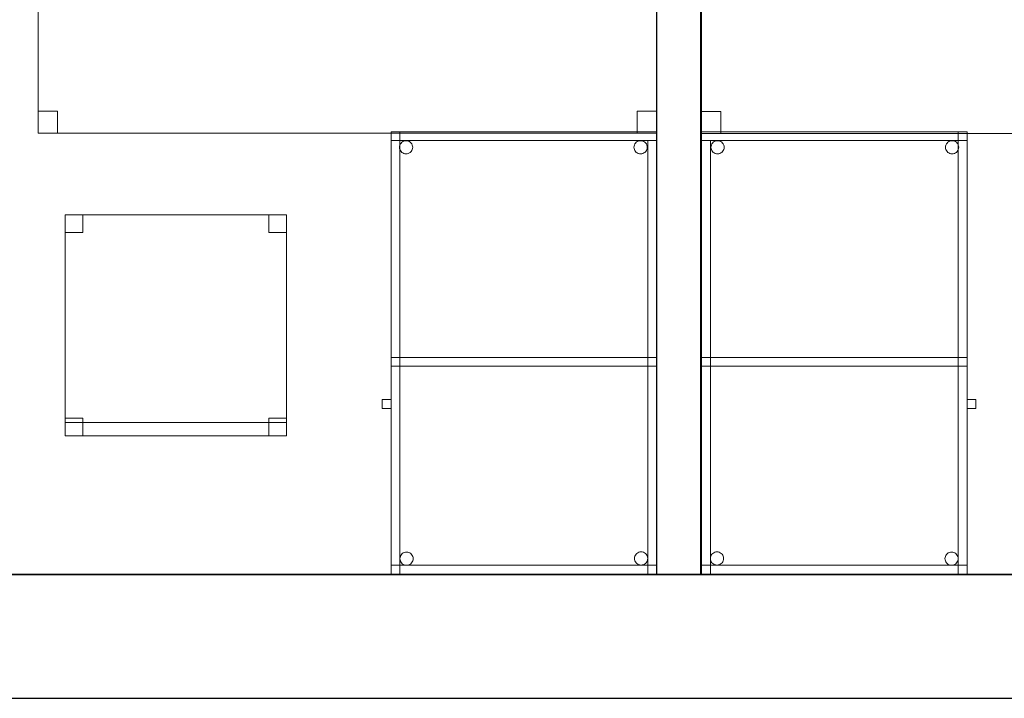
# Model space of a CAD drawing. Header units: metres. Extents: x 391.1 to 427.5, y 12.7 to 28.4.
# Tile 125 of 140: x 417.1 to 419.3, y 12.8 to 14.4. Entities that reach past the tile are written whole.
import ezdxf

# ---------------------------------------------------------------- set-up
doc = ezdxf.new("R2010")
doc.units = ezdxf.units.M
doc.layers.add('01_SUELOS', color=7, linetype='Continuous', lineweight=25, true_color=0x007f00)
for name, color, linetype, lineweight in [('02_MOBILIARIO', 7, 'Continuous', 18), ('A-DETL-____-MBND', 7, 'Continuous', 18), ('A-WALL-____-MCUT', 7, 'Continuous', 25), ('A-WALL-____-OTLN', 7, 'Continuous', 25)]:
    doc.layers.add(name, color=color, linetype=linetype, lineweight=lineweight)

# ---------------------------------------------------------------- blocks, each defined once
blk = doc.blocks.new('Family - Taula 100X60_P1-154686-04_CLI_AIGUA_P1')
at = {"layer": 'A-DETL-____-MBND', "color": 253, "true_color": 0xaaaaaa}
for p, q in [((0.02, 0.98), (0.02, 1)), ((0.02, 1), (0.62, 1)), ((0.02, 0.98), (0.02, 1)), ((0.62, 1), (0.02, 1)), ((0.62, 1), (0.02, 1)), ((0.02, 1), (0.62, 1)), ((0.02, 1), (0.02, 0)), ((0.02, 0), (0.02, 1)), ((0.62, 1), (0.02, 1)), ((0.02, 1), (0.62, 1)), ((0.02, 1), (0.02, 0)), ((0.02, 0), (0.02, 1)), ((0.62, 0.98), (0.02, 0.98)), ((0.02, 0.98), (0.62, 0.98)), ((0.04, 0), (0.04, 1)), ((0.04, 1), (0.62, 1)), ((0.62, 1), (0.04, 1)), ((0.04, 1), (0.04, 0)), ((0.0464, 0.9779), (0.0487, 0.979)), ((0.0487, 0.979), (0.0464, 0.9779)), ((0.0487, 0.979), (0.0512, 0.9797)), ((0.0512, 0.9797), (0.0487, 0.979)), ((0.0512, 0.9797), (0.0538, 0.9799)), ((0.0538, 0.9799), (0.0512, 0.9797)), ((0.0538, 0.9799), (0.0564, 0.9797)), ((0.0564, 0.9797), (0.0538, 0.9799)), ((0.0564, 0.9797), (0.0589, 0.979)), ((0.0589, 0.979), (0.0564, 0.9797)), ((0.0589, 0.979), (0.0613, 0.9779)), ((0.0613, 0.9779), (0.0589, 0.979)), ((0.5764, 0.9779), (0.5787, 0.979)), ((0.5787, 0.979), (0.5764, 0.9779)), ((0.5787, 0.979), (0.5812, 0.9797)), ((0.5812, 0.9797), (0.5787, 0.979)), ((0.5812, 0.9797), (0.5838, 0.9799)), ((0.5838, 0.9799), (0.5812, 0.9797)), ((0.5838, 0.9799), (0.5864, 0.9797)), ((0.5864, 0.9797), (0.5838, 0.9799)), ((0.5864, 0.9797), (0.5889, 0.979)), ((0.5889, 0.979), (0.5864, 0.9797)), ((0.5889, 0.979), (0.5913, 0.9779)), ((0.5913, 0.9779), (0.5889, 0.979)), ((0.6, 0.98), (0.62, 0.98)), ((0.62, 0.98), (0.6, 0.98)), ((0.6, 0), (0.6, 0.98)), ((0.6, 0.98), (0.6, 0)), ((0.62, 1), (0.62, 0.98)), ((0.62, 0.98), (0.62, 1)), ((0.62, 1), (0.62, 0)), ((0.62, 0), (0.62, 1)), ((0.62, 0), (0.62, 1)), ((0.62, 1), (0.62, 0)), ((0.62, 0), (0.62, 1)), ((0.62, 1), (0.62, 0)), ((0.62, 0.98), (0.62, 0)), ((0.62, 0), (0.62, 0.98)), ((0.0389, 0.965), (0.0391, 0.9676)), ((0.0391, 0.9676), (0.0389, 0.965)), ((0.0391, 0.9624), (0.0389, 0.965)), ((0.0389, 0.965), (0.0391, 0.9624)), ((0.0391, 0.9676), (0.0398, 0.9701)), ((0.0398, 0.9701), (0.0391, 0.9676)), ((0.0398, 0.9599), (0.0391, 0.9624)), ((0.0391, 0.9624), (0.0398, 0.9599)), ((0.0398, 0.9701), (0.0409, 0.9725)), ((0.0409, 0.9725), (0.0398, 0.9701)), ((0.0409, 0.9575), (0.0398, 0.9599)), ((0.0398, 0.9599), (0.0409, 0.9575)), ((0.0409, 0.9725), (0.0424, 0.9746)), ((0.0424, 0.9746), (0.0409, 0.9725)), ((0.0424, 0.9554), (0.0409, 0.9575)), ((0.0409, 0.9575), (0.0424, 0.9554)), ((0.0424, 0.9746), (0.0442, 0.9764)), ((0.0442, 0.9764), (0.0424, 0.9746)), ((0.0442, 0.9764), (0.0464, 0.9779)), ((0.0464, 0.9779), (0.0442, 0.9764)), ((0.0613, 0.9779), (0.0634, 0.9764)), ((0.0634, 0.9764), (0.0613, 0.9779)), ((0.0634, 0.9764), (0.0653, 0.9746)), ((0.0653, 0.9746), (0.0634, 0.9764)), ((0.0653, 0.9746), (0.0668, 0.9725)), ((0.0668, 0.9725), (0.0653, 0.9746)), ((0.0668, 0.9575), (0.0653, 0.9554)), ((0.0653, 0.9554), (0.0668, 0.9575)), ((0.0668, 0.9725), (0.0679, 0.9701)), ((0.0679, 0.9701), (0.0668, 0.9725)), ((0.0679, 0.9599), (0.0668, 0.9575)), ((0.0668, 0.9575), (0.0679, 0.9599)), ((0.0679, 0.9701), (0.0685, 0.9676)), ((0.0685, 0.9676), (0.0679, 0.9701)), ((0.0685, 0.9624), (0.0679, 0.9599)), ((0.0679, 0.9599), (0.0685, 0.9624)), ((0.0685, 0.9676), (0.0688, 0.965)), ((0.0688, 0.965), (0.0685, 0.9676)), ((0.0688, 0.965), (0.0685, 0.9624)), ((0.0685, 0.9624), (0.0688, 0.965)), ((0.5689, 0.965), (0.5691, 0.9676)), ((0.5691, 0.9676), (0.5689, 0.965)), ((0.5691, 0.9624), (0.5689, 0.965)), ((0.5689, 0.965), (0.5691, 0.9624)), ((0.5691, 0.9676), (0.5698, 0.9701)), ((0.5698, 0.9701), (0.5691, 0.9676)), ((0.5698, 0.9599), (0.5691, 0.9624)), ((0.5691, 0.9624), (0.5698, 0.9599)), ((0.5698, 0.9701), (0.5709, 0.9725)), ((0.5709, 0.9725), (0.5698, 0.9701)), ((0.5709, 0.9575), (0.5698, 0.9599)), ((0.5698, 0.9599), (0.5709, 0.9575)), ((0.5709, 0.9725), (0.5724, 0.9746)), ((0.5724, 0.9746), (0.5709, 0.9725)), ((0.5724, 0.9554), (0.5709, 0.9575)), ((0.5709, 0.9575), (0.5724, 0.9554)), ((0.5724, 0.9746), (0.5742, 0.9764)), ((0.5742, 0.9764), (0.5724, 0.9746)), ((0.5742, 0.9764), (0.5764, 0.9779)), ((0.5764, 0.9779), (0.5742, 0.9764)), ((0.5913, 0.9779), (0.5934, 0.9764)), ((0.5934, 0.9764), (0.5913, 0.9779)), ((0.5934, 0.9764), (0.5953, 0.9746)), ((0.5953, 0.9746), (0.5934, 0.9764)), ((0.5953, 0.9746), (0.5968, 0.9725)), ((0.5968, 0.9725), (0.5953, 0.9746)), ((0.5968, 0.9575), (0.5953, 0.9554)), ((0.5953, 0.9554), (0.5968, 0.9575)), ((0.5968, 0.9725), (0.5979, 0.9701)), ((0.5979, 0.9701), (0.5968, 0.9725)), ((0.5979, 0.9599), (0.5968, 0.9575)), ((0.5968, 0.9575), (0.5979, 0.9599)), ((0.5979, 0.9701), (0.5985, 0.9676)), ((0.5985, 0.9676), (0.5979, 0.9701)), ((0.5985, 0.9624), (0.5979, 0.9599)), ((0.5979, 0.9599), (0.5985, 0.9624)), ((0.5985, 0.9676), (0.5988, 0.965)), ((0.5988, 0.965), (0.5985, 0.9676)), ((0.5988, 0.965), (0.5985, 0.9624)), ((0.5985, 0.9624), (0.5988, 0.965)), ((0.0442, 0.9536), (0.0424, 0.9554)), ((0.0424, 0.9554), (0.0442, 0.9536)), ((0.0464, 0.9521), (0.0442, 0.9536)), ((0.0442, 0.9536), (0.0464, 0.9521)), ((0.0487, 0.951), (0.0464, 0.9521)), ((0.0464, 0.9521), (0.0487, 0.951)), ((0.0512, 0.9503), (0.0487, 0.951)), ((0.0487, 0.951), (0.0512, 0.9503)), ((0.0538, 0.9501), (0.0512, 0.9503)), ((0.0512, 0.9503), (0.0538, 0.9501)), ((0.0564, 0.9503), (0.0538, 0.9501)), ((0.0538, 0.9501), (0.0564, 0.9503)), ((0.0589, 0.951), (0.0564, 0.9503)), ((0.0564, 0.9503), (0.0589, 0.951)), ((0.0613, 0.9521), (0.0589, 0.951)), ((0.0589, 0.951), (0.0613, 0.9521)), ((0.0634, 0.9536), (0.0613, 0.9521)), ((0.0613, 0.9521), (0.0634, 0.9536)), ((0.0653, 0.9554), (0.0634, 0.9536)), ((0.0634, 0.9536), (0.0653, 0.9554)), ((0.5742, 0.9536), (0.5724, 0.9554)), ((0.5724, 0.9554), (0.5742, 0.9536)), ((0.5764, 0.9521), (0.5742, 0.9536)), ((0.5742, 0.9536), (0.5764, 0.9521)), ((0.5787, 0.951), (0.5764, 0.9521)), ((0.5764, 0.9521), (0.5787, 0.951)), ((0.5812, 0.9503), (0.5787, 0.951)), ((0.5787, 0.951), (0.5812, 0.9503)), ((0.5838, 0.9501), (0.5812, 0.9503)), ((0.5812, 0.9503), (0.5838, 0.9501)), ((0.5864, 0.9503), (0.5838, 0.9501)), ((0.5838, 0.9501), (0.5864, 0.9503)), ((0.5889, 0.951), (0.5864, 0.9503)), ((0.5864, 0.9503), (0.5889, 0.951)), ((0.5913, 0.9521), (0.5889, 0.951)), ((0.5889, 0.951), (0.5913, 0.9521)), ((0.5934, 0.9536), (0.5913, 0.9521)), ((0.5913, 0.9521), (0.5934, 0.9536)), ((0.5953, 0.9554), (0.5934, 0.9536)), ((0.5934, 0.9536), (0.5953, 0.9554)), ((0.02, 0.49), (0.04, 0.49)), ((0.04, 0.49), (0.02, 0.49)), ((0.02, 0), (0.02, 0.49)), ((0.02, 0.49), (0.02, 0)), ((0.02, 0.47), (0.02, 0.49)), ((0.02, 0.49), (0.62, 0.49)), ((0.02, 0.47), (0.02, 0.49)), ((0.62, 0.49), (0.02, 0.49)), ((0.04, 0.47), (0.04, 0.49)), ((0.04, 0.49), (0.62, 0.49)), ((0.04, 0.47), (0.04, 0.49)), ((0.62, 0.49), (0.04, 0.49)), ((0.04, 0.49), (0.04, 0)), ((0.04, 0), (0.04, 0.49)), ((0.62, 0.49), (0.62, 0.47)), ((0.62, 0.47), (0.62, 0.49)), ((0.62, 0.49), (0.62, 0.47)), ((0.62, 0.47), (0.62, 0.49)), ((0.62, 0.47), (0.02, 0.47)), ((0.02, 0.47), (0.62, 0.47)), ((0.62, 0.47), (0.04, 0.47)), ((0.04, 0.47), (0.62, 0.47)), ((0, 0.3744), (0, 0.3944)), ((0, 0.3944), (0.02, 0.3944)), ((0.02, 0.3944), (0, 0.3944)), ((0, 0.3944), (0, 0.3744)), ((0.02, 0.3944), (0.02, 0.3744)), ((0.02, 0.3744), (0.02, 0.3944)), ((0.02, 0.3744), (0, 0.3744)), ((0, 0.3744), (0.02, 0.3744)), ((0.0421, 0.0424), (0.0436, 0.0446)), ((0.0436, 0.0446), (0.0421, 0.0424)), ((0.0436, 0.0446), (0.0454, 0.0464)), ((0.0454, 0.0464), (0.0436, 0.0446)), ((0.0454, 0.0464), (0.0475, 0.0479)), ((0.0475, 0.0479), (0.0454, 0.0464)), ((0.0475, 0.0479), (0.0499, 0.049)), ((0.0499, 0.049), (0.0475, 0.0479)), ((0.0499, 0.049), (0.0524, 0.0497)), ((0.0524, 0.0497), (0.0499, 0.049)), ((0.0524, 0.0497), (0.055, 0.0499)), ((0.055, 0.0499), (0.0524, 0.0497)), ((0.055, 0.0499), (0.0576, 0.0497)), ((0.0576, 0.0497), (0.055, 0.0499)), ((0.0576, 0.0497), (0.0601, 0.049)), ((0.0601, 0.049), (0.0576, 0.0497)), ((0.0601, 0.049), (0.0625, 0.0479)), ((0.0625, 0.0479), (0.0601, 0.049)), ((0.0625, 0.0479), (0.0646, 0.0464)), ((0.0646, 0.0464), (0.0625, 0.0479)), ((0.0646, 0.0464), (0.0664, 0.0446)), ((0.0664, 0.0446), (0.0646, 0.0464)), ((0.0664, 0.0446), (0.0679, 0.0424)), ((0.0679, 0.0424), (0.0664, 0.0446)), ((0.5721, 0.0428), (0.5736, 0.0449)), ((0.5736, 0.0449), (0.5721, 0.0428)), ((0.5736, 0.0449), (0.5754, 0.0467)), ((0.5754, 0.0467), (0.5736, 0.0449)), ((0.5754, 0.0467), (0.5776, 0.0482)), ((0.5776, 0.0482), (0.5754, 0.0467)), ((0.5776, 0.0482), (0.5799, 0.0493)), ((0.5799, 0.0493), (0.5776, 0.0482)), ((0.5799, 0.0493), (0.5824, 0.05)), ((0.5824, 0.05), (0.5799, 0.0493)), ((0.5824, 0.05), (0.585, 0.0502)), ((0.585, 0.0502), (0.5824, 0.05)), ((0.585, 0.0502), (0.5876, 0.05)), ((0.5876, 0.05), (0.585, 0.0502)), ((0.5876, 0.05), (0.5901, 0.0493)), ((0.5901, 0.0493), (0.5876, 0.05)), ((0.5901, 0.0493), (0.5925, 0.0482)), ((0.5925, 0.0482), (0.5901, 0.0493)), ((0.5925, 0.0482), (0.5946, 0.0467)), ((0.5946, 0.0467), (0.5925, 0.0482)), ((0.5946, 0.0467), (0.5965, 0.0449)), ((0.5965, 0.0449), (0.5946, 0.0467)), ((0.5965, 0.0449), (0.598, 0.0428)), ((0.598, 0.0428), (0.5965, 0.0449)), ((0.0401, 0.035), (0.0403, 0.0375)), ((0.0403, 0.0375), (0.0401, 0.035)), ((0.0403, 0.0324), (0.0401, 0.035)), ((0.0401, 0.035), (0.0403, 0.0324)), ((0.0403, 0.0375), (0.041, 0.0401)), ((0.041, 0.0401), (0.0403, 0.0375)), ((0.041, 0.0298), (0.0403, 0.0324)), ((0.0403, 0.0324), (0.041, 0.0298)), ((0.041, 0.0401), (0.0421, 0.0424)), ((0.0421, 0.0424), (0.041, 0.0401)), ((0.0421, 0.0275), (0.041, 0.0298)), ((0.041, 0.0298), (0.0421, 0.0275)), ((0.0436, 0.0254), (0.0421, 0.0275)), ((0.0421, 0.0275), (0.0436, 0.0254)), ((0.0454, 0.0235), (0.0436, 0.0254)), ((0.0436, 0.0254), (0.0454, 0.0235)), ((0.0475, 0.022), (0.0454, 0.0235)), ((0.0454, 0.0235), (0.0475, 0.022)), ((0.0646, 0.0235), (0.0625, 0.022)), ((0.0625, 0.022), (0.0646, 0.0235)), ((0.0664, 0.0254), (0.0646, 0.0235)), ((0.0646, 0.0235), (0.0664, 0.0254)), ((0.0679, 0.0275), (0.0664, 0.0254)), ((0.0664, 0.0254), (0.0679, 0.0275)), ((0.0679, 0.0424), (0.069, 0.0401)), ((0.069, 0.0401), (0.0679, 0.0424)), ((0.069, 0.0298), (0.0679, 0.0275)), ((0.0679, 0.0275), (0.069, 0.0298)), ((0.069, 0.0401), (0.0697, 0.0375)), ((0.0697, 0.0375), (0.069, 0.0401)), ((0.0697, 0.0324), (0.069, 0.0298)), ((0.069, 0.0298), (0.0697, 0.0324)), ((0.0697, 0.0375), (0.0699, 0.035)), ((0.0699, 0.035), (0.0697, 0.0375)), ((0.0699, 0.035), (0.0697, 0.0324)), ((0.0697, 0.0324), (0.0699, 0.035)), ((0.5701, 0.0353), (0.5703, 0.0379)), ((0.5703, 0.0379), (0.5701, 0.0353)), ((0.5703, 0.0327), (0.5701, 0.0353)), ((0.5701, 0.0353), (0.5703, 0.0327)), ((0.5703, 0.0379), (0.571, 0.0404)), ((0.571, 0.0404), (0.5703, 0.0379)), ((0.571, 0.0302), (0.5703, 0.0327)), ((0.5703, 0.0327), (0.571, 0.0302)), ((0.571, 0.0404), (0.5721, 0.0428)), ((0.5721, 0.0428), (0.571, 0.0404)), ((0.5721, 0.0278), (0.571, 0.0302)), ((0.571, 0.0302), (0.5721, 0.0278)), ((0.5736, 0.0257), (0.5721, 0.0278)), ((0.5721, 0.0278), (0.5736, 0.0257)), ((0.5754, 0.0238), (0.5736, 0.0257)), ((0.5736, 0.0257), (0.5754, 0.0238)), ((0.5776, 0.0224), (0.5754, 0.0238)), ((0.5754, 0.0238), (0.5776, 0.0224)), ((0.5799, 0.0213), (0.5776, 0.0224)), ((0.5776, 0.0224), (0.5799, 0.0213)), ((0.5925, 0.0224), (0.5901, 0.0213)), ((0.5901, 0.0213), (0.5925, 0.0224)), ((0.5946, 0.0238), (0.5925, 0.0224)), ((0.5925, 0.0224), (0.5946, 0.0238)), ((0.5965, 0.0257), (0.5946, 0.0238)), ((0.5946, 0.0238), (0.5965, 0.0257)), ((0.598, 0.0278), (0.5965, 0.0257)), ((0.5965, 0.0257), (0.598, 0.0278)), ((0.598, 0.0428), (0.5991, 0.0404)), ((0.5991, 0.0404), (0.598, 0.0428)), ((0.5991, 0.0302), (0.598, 0.0278)), ((0.598, 0.0278), (0.5991, 0.0302)), ((0.5991, 0.0404), (0.5997, 0.0379)), ((0.5997, 0.0379), (0.5991, 0.0404)), ((0.5997, 0.0327), (0.5991, 0.0302)), ((0.5991, 0.0302), (0.5997, 0.0327)), ((0.5997, 0.0379), (0.6, 0.0353)), ((0.6, 0.0353), (0.5997, 0.0379)), ((0.6, 0.0353), (0.5997, 0.0327)), ((0.5997, 0.0327), (0.6, 0.0353)), ((0.02, 0), (0.02, 0.02)), ((0.02, 0.02), (0.62, 0.02)), ((0.02, 0), (0.02, 0.02)), ((0.62, 0.02), (0.02, 0.02)), ((0.04, 0), (0.02, 0)), ((0.04, 0), (0.02, 0)), ((0.62, 0), (0.02, 0)), ((0.02, 0), (0.62, 0)), ((0.02, 0), (0.62, 0)), ((0.62, 0), (0.02, 0)), ((0.02, 0), (0.62, 0)), ((0.62, 0), (0.02, 0)), ((0.0499, 0.0209), (0.0475, 0.022)), ((0.0475, 0.022), (0.0499, 0.0209)), ((0.0524, 0.0202), (0.0499, 0.0209)), ((0.0499, 0.0209), (0.0524, 0.0202)), ((0.055, 0.02), (0.0524, 0.0202)), ((0.0524, 0.0202), (0.055, 0.02)), ((0.0576, 0.0202), (0.055, 0.02)), ((0.055, 0.02), (0.0576, 0.0202)), ((0.0601, 0.0209), (0.0576, 0.0202)), ((0.0576, 0.0202), (0.0601, 0.0209)), ((0.0625, 0.022), (0.0601, 0.0209)), ((0.0601, 0.0209), (0.0625, 0.022)), ((0.5824, 0.0206), (0.5799, 0.0213)), ((0.5799, 0.0213), (0.5824, 0.0206)), ((0.585, 0.0204), (0.5824, 0.0206)), ((0.5824, 0.0206), (0.585, 0.0204)), ((0.5876, 0.0206), (0.585, 0.0204)), ((0.585, 0.0204), (0.5876, 0.0206)), ((0.5901, 0.0213), (0.5876, 0.0206)), ((0.5876, 0.0206), (0.5901, 0.0213)), ((0.62, 0), (0.6, 0)), ((0.62, 0.02), (0.62, 0)), ((0.62, 0), (0.62, 0.02)), ((0.62, 0), (0.04, 0)), ((0.04, 0), (0.62, 0)), ((0.62, 0), (0.6, 0))]:
    blk.add_line(p, q, dxfattribs=at)
blk = doc.blocks.new('Family - Taula 140X80_P1-154858-04_CLI_AIGUA_P1')
at = {"layer": 'A-DETL-____-MBND', "color": 253, "true_color": 0xaaaaaa}
for p, q in [((0, 0.7501), (0, 0.8001)), ((0, 0.8001), (0.0437, 0.8001)), ((0.0437, 0.8001), (0, 0.8001)), ((0, 0.8001), (0, 0.7501)), ((0, 0), (0, 0.8001)), ((0, 0.8001), (1.3973, 0.8001)), ((1.3973, 0.8001), (0, 0.8001)), ((0, 0.8001), (0, 0)), ((0.0437, 0.8001), (0.0437, 0.7501)), ((0.0437, 0.7501), (0.0437, 0.8001)), ((1.3536, 0.7501), (1.3536, 0.8001)), ((1.3536, 0.8001), (1.3973, 0.8001)), ((1.3973, 0.8001), (1.3536, 0.8001)), ((1.3536, 0.8001), (1.3536, 0.7501)), ((1.3973, 0.8001), (1.3973, 0.7501)), ((1.3973, 0.7501), (1.3973, 0.8001)), ((1.3973, 0.8001), (1.3973, 0)), ((1.3973, 0), (1.3973, 0.8001)), ((0.0437, 0.7501), (0, 0.7501)), ((0, 0.7501), (0.0437, 0.7501)), ((1.3973, 0.7501), (1.3536, 0.7501)), ((1.3536, 0.7501), (1.3973, 0.7501)), ((0, 0), (0, 0.05)), ((0, 0.05), (0.0437, 0.05)), ((0.0437, 0.05), (0, 0.05)), ((0, 0.05), (0, 0)), ((0.0437, 0.05), (0.0437, 0)), ((0.0437, 0), (0.0437, 0.05)), ((1.3536, 0), (1.3536, 0.05)), ((1.3536, 0.05), (1.3973, 0.05)), ((1.3973, 0.05), (1.3536, 0.05)), ((1.3536, 0.05), (1.3536, 0)), ((1.3973, 0.05), (1.3973, 0)), ((1.3973, 0), (1.3973, 0.05)), ((0.0437, 0), (0, 0)), ((0, 0), (0.0437, 0)), ((1.3973, 0), (0, 0)), ((0, 0), (1.3973, 0)), ((1.3973, 0), (1.3536, 0)), ((1.3536, 0), (1.3973, 0))]:
    blk.add_line(p, q, dxfattribs=at)
blk = doc.blocks.new('Family - Taula 140X80_P1-155022-04_CLI_AIGUA_P1')
at = {"layer": 'A-DETL-____-MBND', "color": 253, "true_color": 0xaaaaaa}
for p, q in [((0, 0.7501), (0, 0.8001)), ((0, 0.8001), (0.0437, 0.8001)), ((0.0437, 0.8001), (0, 0.8001)), ((0, 0.8001), (0, 0.7501)), ((0, 0), (0, 0.8001)), ((0, 0.8001), (1.3973, 0.8001)), ((1.3973, 0.8001), (0, 0.8001)), ((0, 0.8001), (0, 0)), ((0.0437, 0.8001), (0.0437, 0.7501)), ((0.0437, 0.7501), (0.0437, 0.8001)), ((1.3536, 0.7501), (1.3536, 0.8001)), ((1.3536, 0.8001), (1.3973, 0.8001)), ((1.3973, 0.8001), (1.3536, 0.8001)), ((1.3536, 0.8001), (1.3536, 0.7501)), ((1.3973, 0.8001), (1.3973, 0.7501)), ((1.3973, 0.7501), (1.3973, 0.8001)), ((1.3973, 0.8001), (1.3973, 0)), ((1.3973, 0), (1.3973, 0.8001)), ((0.0437, 0.7501), (0, 0.7501)), ((0, 0.7501), (0.0437, 0.7501)), ((1.3973, 0.7501), (1.3536, 0.7501)), ((1.3536, 0.7501), (1.3973, 0.7501)), ((0, 0), (0, 0.05)), ((0, 0.05), (0.0437, 0.05)), ((0.0437, 0.05), (0, 0.05)), ((0, 0.05), (0, 0)), ((0.0437, 0.05), (0.0437, 0)), ((0.0437, 0), (0.0437, 0.05)), ((1.3536, 0), (1.3536, 0.05)), ((1.3536, 0.05), (1.3973, 0.05)), ((1.3973, 0.05), (1.3536, 0.05)), ((1.3536, 0.05), (1.3536, 0)), ((1.3973, 0.05), (1.3973, 0)), ((1.3973, 0), (1.3973, 0.05)), ((0.0437, 0), (0, 0)), ((0, 0), (0.0437, 0)), ((1.3973, 0), (0, 0)), ((0, 0), (1.3973, 0)), ((1.3973, 0), (1.3536, 0)), ((1.3536, 0), (1.3973, 0))]:
    blk.add_line(p, q, dxfattribs=at)
blk = doc.blocks.new('Family - LONDR55-XX_ZZ-ARQ-CAA-M3D-Londres55-155045-04_CLI_AIGUA_P1')
at = {"layer": '01_SUELOS', "color": 9, "true_color": 0xaad4aa}
for p, q in [((0, 0), (25.4183, 0)), ((25.4183, 0), (0, 0))]:
    blk.add_line(p, q, dxfattribs=at)
blk = doc.blocks.new('Family - Cadira d_Oficina_P1-155090-04_CLI_AIGUA_P1')
at = {"layer": 'A-DETL-____-MBND', "color": 253, "true_color": 0xaaaaaa}
for p, q in [((0, 0.5), (0.04, 0.5)), ((0, 0.46), (0, 0.5)), ((0.04, 0.5), (0, 0.5)), ((0, 0.5), (0, 0.46)), ((0, 0), (0, 0.5)), ((0, 0.5), (0.5, 0.5)), ((0, 0.5), (0, 0)), ((0.5, 0.5), (0, 0.5)), ((0.04, 0.5), (0.04, 0.46)), ((0.04, 0.46), (0.04, 0.5)), ((0.46, 0.5), (0.5, 0.5)), ((0.46, 0.46), (0.46, 0.5)), ((0.5, 0.5), (0.46, 0.5)), ((0.46, 0.5), (0.46, 0.46)), ((0.5, 0.5), (0.5, 0.46)), ((0.5, 0.46), (0.5, 0.5)), ((0.5, 0.5), (0.5, 0)), ((0.5, 0), (0.5, 0.5)), ((0.04, 0.46), (0, 0.46)), ((0, 0.46), (0.04, 0.46)), ((0.5, 0.46), (0.46, 0.46)), ((0.46, 0.46), (0.5, 0.46)), ((0, 0.04), (0.04, 0.04)), ((0, 0), (0, 0.04)), ((0.04, 0.04), (0, 0.04)), ((0, 0.04), (0, 0)), ((0, 0.03), (0.5, 0.03)), ((0, 0), (0, 0.03)), ((0.5, 0.03), (0, 0.03)), ((0, 0.03), (0, 0)), ((0.04, 0.04), (0.04, 0)), ((0.04, 0), (0.04, 0.04)), ((0.46, 0.04), (0.5, 0.04)), ((0.46, 0), (0.46, 0.04)), ((0.5, 0.04), (0.46, 0.04)), ((0.46, 0.04), (0.46, 0)), ((0.5, 0.04), (0.5, 0)), ((0.5, 0), (0.5, 0.04)), ((0.5, 0.03), (0.5, 0)), ((0.5, 0), (0.5, 0.03)), ((0.04, 0), (0, 0)), ((0, 0), (0.04, 0)), ((0.5, 0), (0, 0)), ((0, 0), (0.5, 0)), ((0.5, 0), (0, 0)), ((0, 0), (0.5, 0)), ((0.46, 0), (0.5, 0)), ((0.5, 0), (0.46, 0))]:
    blk.add_line(p, q, dxfattribs=at)
blk = doc.blocks.new('Family - Mur P1-155141-04_CLI_AIGUA_P1')
at = {"layer": 'A-WALL-____-MCUT', "color": 253, "true_color": 0xaaaaaa}
for p, q in [((25.4738, 0.28), (0.0555, 0.28)), ((0, 0), (25.4157, 0))]:
    blk.add_line(p, q, dxfattribs=at)
at = {"layer": 'A-WALL-____-OTLN', "color": 253, "true_color": 0xaaaaaa}
for p, q in [((25.4738, 0.28), (0.0555, 0.28)), ((0, 0), (25.4157, 0))]:
    blk.add_line(p, q, dxfattribs=at)
at = {"layer": 'A-WALL-____-OTLN', "color": 253, "lineweight": 18, "true_color": 0xaaaaaa}
blk.add_line((0, 0), (25.4157, 0), dxfattribs=at)
blk = doc.blocks.new('Family - Taula 100X60_P1-155172-04_CLI_AIGUA_P1')
at = {"layer": 'A-DETL-____-MBND', "color": 253, "true_color": 0xaaaaaa}
for p, q in [((0.6, 1), (0, 1)), ((0, 1), (0.6, 1)), ((0, 1), (0, 0)), ((0, 0), (0, 1)), ((0, 0.98), (0, 1)), ((0, 1), (0, 0.98)), ((0, 1), (0.6, 1)), ((0.6, 1), (0, 1)), ((0, 1), (0.58, 1)), ((0, 0), (0, 1)), ((0.58, 1), (0, 1)), ((0, 1), (0, 0)), ((0.6, 1), (0, 1)), ((0, 1), (0.6, 1)), ((0, 1), (0, 0)), ((0, 0), (0, 1)), ((0.6, 0.98), (0, 0.98)), ((0, 0.98), (0.6, 0.98)), ((0, 0.98), (0.02, 0.98)), ((0.02, 0.98), (0, 0.98)), ((0, 0), (0, 0.98)), ((0, 0.98), (0, 0)), ((0.02, 0.98), (0.02, 0)), ((0.02, 0), (0.02, 0.98)), ((0.0287, 0.9779), (0.0311, 0.979)), ((0.0311, 0.979), (0.0287, 0.9779)), ((0.0311, 0.979), (0.0336, 0.9797)), ((0.0336, 0.9797), (0.0311, 0.979)), ((0.0336, 0.9797), (0.0362, 0.9799)), ((0.0362, 0.9799), (0.0336, 0.9797)), ((0.0362, 0.9799), (0.0388, 0.9797)), ((0.0388, 0.9797), (0.0362, 0.9799)), ((0.0388, 0.9797), (0.0413, 0.979)), ((0.0413, 0.979), (0.0388, 0.9797)), ((0.0413, 0.979), (0.0436, 0.9779)), ((0.0436, 0.9779), (0.0413, 0.979)), ((0.5587, 0.9779), (0.5611, 0.979)), ((0.5611, 0.979), (0.5587, 0.9779)), ((0.5611, 0.979), (0.5636, 0.9797)), ((0.5636, 0.9797), (0.5611, 0.979)), ((0.5636, 0.9797), (0.5662, 0.9799)), ((0.5662, 0.9799), (0.5636, 0.9797)), ((0.5662, 0.9799), (0.5688, 0.9797)), ((0.5688, 0.9797), (0.5662, 0.9799)), ((0.5688, 0.9797), (0.5713, 0.979)), ((0.5713, 0.979), (0.5688, 0.9797)), ((0.5713, 0.979), (0.5736, 0.9779)), ((0.5736, 0.9779), (0.5713, 0.979)), ((0.58, 1), (0.58, 0)), ((0.58, 0), (0.58, 1)), ((0.6, 0), (0.6, 1)), ((0.6, 1), (0.6, 0)), ((0.6, 1), (0.6, 0.98)), ((0.6, 1), (0.6, 0.98)), ((0.6, 0), (0.6, 1)), ((0.6, 1), (0.6, 0)), ((0.0212, 0.965), (0.0215, 0.9676)), ((0.0215, 0.9676), (0.0212, 0.965)), ((0.0215, 0.9624), (0.0212, 0.965)), ((0.0212, 0.965), (0.0215, 0.9624)), ((0.0215, 0.9676), (0.0221, 0.9701)), ((0.0221, 0.9701), (0.0215, 0.9676)), ((0.0221, 0.9599), (0.0215, 0.9624)), ((0.0215, 0.9624), (0.0221, 0.9599)), ((0.0221, 0.9701), (0.0232, 0.9725)), ((0.0232, 0.9725), (0.0221, 0.9701)), ((0.0232, 0.9575), (0.0221, 0.9599)), ((0.0221, 0.9599), (0.0232, 0.9575)), ((0.0232, 0.9725), (0.0247, 0.9746)), ((0.0247, 0.9746), (0.0232, 0.9725)), ((0.0247, 0.9554), (0.0232, 0.9575)), ((0.0232, 0.9575), (0.0247, 0.9554)), ((0.0247, 0.9746), (0.0266, 0.9764)), ((0.0266, 0.9764), (0.0247, 0.9746)), ((0.0266, 0.9764), (0.0287, 0.9779)), ((0.0287, 0.9779), (0.0266, 0.9764)), ((0.0436, 0.9779), (0.0458, 0.9764)), ((0.0458, 0.9764), (0.0436, 0.9779)), ((0.0458, 0.9764), (0.0476, 0.9746)), ((0.0476, 0.9746), (0.0458, 0.9764)), ((0.0476, 0.9746), (0.0491, 0.9725)), ((0.0491, 0.9725), (0.0476, 0.9746)), ((0.0491, 0.9575), (0.0476, 0.9554)), ((0.0476, 0.9554), (0.0491, 0.9575)), ((0.0491, 0.9725), (0.0502, 0.9701)), ((0.0502, 0.9701), (0.0491, 0.9725)), ((0.0502, 0.9599), (0.0491, 0.9575)), ((0.0491, 0.9575), (0.0502, 0.9599)), ((0.0502, 0.9701), (0.0509, 0.9676)), ((0.0509, 0.9676), (0.0502, 0.9701)), ((0.0509, 0.9624), (0.0502, 0.9599)), ((0.0502, 0.9599), (0.0509, 0.9624)), ((0.0509, 0.9676), (0.0511, 0.965)), ((0.0511, 0.965), (0.0509, 0.9676)), ((0.0511, 0.965), (0.0509, 0.9624)), ((0.0509, 0.9624), (0.0511, 0.965)), ((0.5512, 0.965), (0.5515, 0.9676)), ((0.5515, 0.9676), (0.5512, 0.965)), ((0.5515, 0.9624), (0.5512, 0.965)), ((0.5512, 0.965), (0.5515, 0.9624)), ((0.5515, 0.9676), (0.5521, 0.9701)), ((0.5521, 0.9701), (0.5515, 0.9676)), ((0.5521, 0.9599), (0.5515, 0.9624)), ((0.5515, 0.9624), (0.5521, 0.9599)), ((0.5521, 0.9701), (0.5532, 0.9725)), ((0.5532, 0.9725), (0.5521, 0.9701)), ((0.5532, 0.9575), (0.5521, 0.9599)), ((0.5521, 0.9599), (0.5532, 0.9575)), ((0.5532, 0.9725), (0.5547, 0.9746)), ((0.5547, 0.9746), (0.5532, 0.9725)), ((0.5547, 0.9554), (0.5532, 0.9575)), ((0.5532, 0.9575), (0.5547, 0.9554)), ((0.5547, 0.9746), (0.5566, 0.9764)), ((0.5566, 0.9764), (0.5547, 0.9746)), ((0.5566, 0.9764), (0.5587, 0.9779)), ((0.5587, 0.9779), (0.5566, 0.9764)), ((0.5736, 0.9779), (0.5758, 0.9764)), ((0.5758, 0.9764), (0.5736, 0.9779)), ((0.5758, 0.9764), (0.5776, 0.9746)), ((0.5776, 0.9746), (0.5758, 0.9764)), ((0.5776, 0.9746), (0.5791, 0.9725)), ((0.5791, 0.9725), (0.5776, 0.9746)), ((0.5791, 0.9575), (0.5776, 0.9554)), ((0.5776, 0.9554), (0.5791, 0.9575)), ((0.5791, 0.9725), (0.5802, 0.9701)), ((0.5802, 0.9701), (0.5791, 0.9725)), ((0.5802, 0.9599), (0.5791, 0.9575)), ((0.5791, 0.9575), (0.5802, 0.9599)), ((0.5802, 0.9701), (0.5809, 0.9676)), ((0.5809, 0.9676), (0.5802, 0.9701)), ((0.5809, 0.9624), (0.5802, 0.9599)), ((0.5802, 0.9599), (0.5809, 0.9624)), ((0.5809, 0.9676), (0.5811, 0.965)), ((0.5811, 0.965), (0.5809, 0.9676)), ((0.5811, 0.965), (0.5809, 0.9624)), ((0.5809, 0.9624), (0.5811, 0.965)), ((0.0266, 0.9536), (0.0247, 0.9554)), ((0.0247, 0.9554), (0.0266, 0.9536)), ((0.0287, 0.9521), (0.0266, 0.9536)), ((0.0266, 0.9536), (0.0287, 0.9521)), ((0.0311, 0.951), (0.0287, 0.9521)), ((0.0287, 0.9521), (0.0311, 0.951)), ((0.0336, 0.9503), (0.0311, 0.951)), ((0.0311, 0.951), (0.0336, 0.9503)), ((0.0362, 0.9501), (0.0336, 0.9503)), ((0.0336, 0.9503), (0.0362, 0.9501)), ((0.0388, 0.9503), (0.0362, 0.9501)), ((0.0362, 0.9501), (0.0388, 0.9503)), ((0.0413, 0.951), (0.0388, 0.9503)), ((0.0388, 0.9503), (0.0413, 0.951)), ((0.0436, 0.9521), (0.0413, 0.951)), ((0.0413, 0.951), (0.0436, 0.9521)), ((0.0458, 0.9536), (0.0436, 0.9521)), ((0.0436, 0.9521), (0.0458, 0.9536)), ((0.0476, 0.9554), (0.0458, 0.9536)), ((0.0458, 0.9536), (0.0476, 0.9554)), ((0.5566, 0.9536), (0.5547, 0.9554)), ((0.5547, 0.9554), (0.5566, 0.9536)), ((0.5587, 0.9521), (0.5566, 0.9536)), ((0.5566, 0.9536), (0.5587, 0.9521)), ((0.5611, 0.951), (0.5587, 0.9521)), ((0.5587, 0.9521), (0.5611, 0.951)), ((0.5636, 0.9503), (0.5611, 0.951)), ((0.5611, 0.951), (0.5636, 0.9503)), ((0.5662, 0.9501), (0.5636, 0.9503)), ((0.5636, 0.9503), (0.5662, 0.9501)), ((0.5688, 0.9503), (0.5662, 0.9501)), ((0.5662, 0.9501), (0.5688, 0.9503)), ((0.5713, 0.951), (0.5688, 0.9503)), ((0.5688, 0.9503), (0.5713, 0.951)), ((0.5736, 0.9521), (0.5713, 0.951)), ((0.5713, 0.951), (0.5736, 0.9521)), ((0.5758, 0.9536), (0.5736, 0.9521)), ((0.5736, 0.9521), (0.5758, 0.9536)), ((0.5776, 0.9554), (0.5758, 0.9536)), ((0.5758, 0.9536), (0.5776, 0.9554)), ((0, 0.47), (0, 0.49)), ((0, 0.49), (0, 0.47)), ((0, 0.49), (0.6, 0.49)), ((0.6, 0.49), (0, 0.49)), ((0, 0.47), (0, 0.49)), ((0, 0.49), (0, 0.47)), ((0, 0.49), (0.58, 0.49)), ((0.58, 0.49), (0, 0.49)), ((0.58, 0.49), (0.6, 0.49)), ((0.6, 0.49), (0.58, 0.49)), ((0.58, 0), (0.58, 0.49)), ((0.58, 0.49), (0.58, 0)), ((0.58, 0.49), (0.58, 0.47)), ((0.58, 0.49), (0.58, 0.47)), ((0.6, 0.49), (0.6, 0.47)), ((0.6, 0.49), (0.6, 0.47)), ((0.6, 0.49), (0.6, 0)), ((0.6, 0), (0.6, 0.49)), ((0.6, 0.47), (0, 0.47)), ((0, 0.47), (0.6, 0.47)), ((0.58, 0.47), (0, 0.47)), ((0, 0.47), (0.58, 0.47)), ((0.6, 0.3744), (0.6, 0.3944)), ((0.6, 0.3944), (0.62, 0.3944)), ((0.62, 0.3944), (0.6, 0.3944)), ((0.6, 0.3944), (0.6, 0.3744)), ((0.62, 0.3944), (0.62, 0.3744)), ((0.62, 0.3744), (0.62, 0.3944)), ((0.62, 0.3744), (0.6, 0.3744)), ((0.6, 0.3744), (0.62, 0.3744)), ((0.022, 0.0428), (0.0235, 0.0449)), ((0.0235, 0.0449), (0.022, 0.0428)), ((0.0235, 0.0449), (0.0254, 0.0467)), ((0.0254, 0.0467), (0.0235, 0.0449)), ((0.0254, 0.0467), (0.0275, 0.0482)), ((0.0275, 0.0482), (0.0254, 0.0467)), ((0.0275, 0.0482), (0.0299, 0.0493)), ((0.0299, 0.0493), (0.0275, 0.0482)), ((0.0299, 0.0493), (0.0324, 0.05)), ((0.0324, 0.05), (0.0299, 0.0493)), ((0.0324, 0.05), (0.035, 0.0502)), ((0.035, 0.0502), (0.0324, 0.05)), ((0.035, 0.0502), (0.0376, 0.05)), ((0.0376, 0.05), (0.035, 0.0502)), ((0.0376, 0.05), (0.0401, 0.0493)), ((0.0401, 0.0493), (0.0376, 0.05)), ((0.0401, 0.0493), (0.0424, 0.0482)), ((0.0424, 0.0482), (0.0401, 0.0493)), ((0.0424, 0.0482), (0.0446, 0.0467)), ((0.0446, 0.0467), (0.0424, 0.0482)), ((0.0446, 0.0467), (0.0464, 0.0449)), ((0.0464, 0.0449), (0.0446, 0.0467)), ((0.0464, 0.0449), (0.0479, 0.0428)), ((0.0479, 0.0428), (0.0464, 0.0449)), ((0.5521, 0.0424), (0.5536, 0.0446)), ((0.5536, 0.0446), (0.5521, 0.0424)), ((0.5536, 0.0446), (0.5554, 0.0464)), ((0.5554, 0.0464), (0.5536, 0.0446)), ((0.5554, 0.0464), (0.5575, 0.0479)), ((0.5575, 0.0479), (0.5554, 0.0464)), ((0.5575, 0.0479), (0.5599, 0.049)), ((0.5599, 0.049), (0.5575, 0.0479)), ((0.5599, 0.049), (0.5624, 0.0497)), ((0.5624, 0.0497), (0.5599, 0.049)), ((0.5624, 0.0497), (0.565, 0.0499)), ((0.565, 0.0499), (0.5624, 0.0497)), ((0.565, 0.0499), (0.5676, 0.0497)), ((0.5676, 0.0497), (0.565, 0.0499)), ((0.5676, 0.0497), (0.5701, 0.049)), ((0.5701, 0.049), (0.5676, 0.0497)), ((0.5701, 0.049), (0.5725, 0.0479)), ((0.5725, 0.0479), (0.5701, 0.049)), ((0.5725, 0.0479), (0.5746, 0.0464)), ((0.5746, 0.0464), (0.5725, 0.0479)), ((0.5746, 0.0464), (0.5764, 0.0446)), ((0.5764, 0.0446), (0.5746, 0.0464)), ((0.5764, 0.0446), (0.5779, 0.0424)), ((0.5779, 0.0424), (0.5764, 0.0446)), ((0.02, 0.0353), (0.0203, 0.0379)), ((0.0203, 0.0379), (0.02, 0.0353)), ((0.0203, 0.0327), (0.02, 0.0353)), ((0.02, 0.0353), (0.0203, 0.0327)), ((0.0203, 0.0379), (0.0209, 0.0404)), ((0.0209, 0.0404), (0.0203, 0.0379)), ((0.0209, 0.0302), (0.0203, 0.0327)), ((0.0203, 0.0327), (0.0209, 0.0302)), ((0.0209, 0.0404), (0.022, 0.0428)), ((0.022, 0.0428), (0.0209, 0.0404)), ((0.022, 0.0278), (0.0209, 0.0302)), ((0.0209, 0.0302), (0.022, 0.0278)), ((0.0235, 0.0257), (0.022, 0.0278)), ((0.022, 0.0278), (0.0235, 0.0257)), ((0.0254, 0.0238), (0.0235, 0.0257)), ((0.0235, 0.0257), (0.0254, 0.0238)), ((0.0275, 0.0224), (0.0254, 0.0238)), ((0.0254, 0.0238), (0.0275, 0.0224)), ((0.0299, 0.0213), (0.0275, 0.0224)), ((0.0275, 0.0224), (0.0299, 0.0213)), ((0.0424, 0.0224), (0.0401, 0.0213)), ((0.0401, 0.0213), (0.0424, 0.0224)), ((0.0446, 0.0238), (0.0424, 0.0224)), ((0.0424, 0.0224), (0.0446, 0.0238)), ((0.0464, 0.0257), (0.0446, 0.0238)), ((0.0446, 0.0238), (0.0464, 0.0257)), ((0.0479, 0.0278), (0.0464, 0.0257)), ((0.0464, 0.0257), (0.0479, 0.0278)), ((0.0479, 0.0428), (0.049, 0.0404)), ((0.049, 0.0404), (0.0479, 0.0428)), ((0.049, 0.0302), (0.0479, 0.0278)), ((0.0479, 0.0278), (0.049, 0.0302)), ((0.049, 0.0404), (0.0497, 0.0379)), ((0.0497, 0.0379), (0.049, 0.0404)), ((0.0497, 0.0327), (0.049, 0.0302)), ((0.049, 0.0302), (0.0497, 0.0327)), ((0.0497, 0.0379), (0.0499, 0.0353)), ((0.0499, 0.0353), (0.0497, 0.0379)), ((0.0499, 0.0353), (0.0497, 0.0327)), ((0.0497, 0.0327), (0.0499, 0.0353)), ((0.5501, 0.035), (0.5503, 0.0375)), ((0.5503, 0.0375), (0.5501, 0.035)), ((0.5503, 0.0324), (0.5501, 0.035)), ((0.5501, 0.035), (0.5503, 0.0324)), ((0.5503, 0.0375), (0.551, 0.0401)), ((0.551, 0.0401), (0.5503, 0.0375)), ((0.551, 0.0298), (0.5503, 0.0324)), ((0.5503, 0.0324), (0.551, 0.0298)), ((0.551, 0.0401), (0.5521, 0.0424)), ((0.5521, 0.0424), (0.551, 0.0401)), ((0.5521, 0.0275), (0.551, 0.0298)), ((0.551, 0.0298), (0.5521, 0.0275)), ((0.5536, 0.0254), (0.5521, 0.0275)), ((0.5521, 0.0275), (0.5536, 0.0254)), ((0.5554, 0.0235), (0.5536, 0.0254)), ((0.5536, 0.0254), (0.5554, 0.0235)), ((0.5575, 0.022), (0.5554, 0.0235)), ((0.5554, 0.0235), (0.5575, 0.022)), ((0.5746, 0.0235), (0.5725, 0.022)), ((0.5725, 0.022), (0.5746, 0.0235)), ((0.5764, 0.0254), (0.5746, 0.0235)), ((0.5746, 0.0235), (0.5764, 0.0254)), ((0.5779, 0.0275), (0.5764, 0.0254)), ((0.5764, 0.0254), (0.5779, 0.0275)), ((0.5779, 0.0424), (0.579, 0.0401)), ((0.579, 0.0401), (0.5779, 0.0424)), ((0.579, 0.0298), (0.5779, 0.0275)), ((0.5779, 0.0275), (0.579, 0.0298)), ((0.579, 0.0401), (0.5797, 0.0375)), ((0.5797, 0.0375), (0.579, 0.0401)), ((0.5797, 0.0324), (0.579, 0.0298)), ((0.579, 0.0298), (0.5797, 0.0324)), ((0.5797, 0.0375), (0.5799, 0.035)), ((0.5799, 0.035), (0.5797, 0.0375)), ((0.5799, 0.035), (0.5797, 0.0324)), ((0.5797, 0.0324), (0.5799, 0.035)), ((0, 0), (0, 0.02)), ((0, 0.02), (0, 0)), ((0, 0.02), (0.6, 0.02)), ((0.6, 0.02), (0, 0.02)), ((0, 0), (0.6, 0)), ((0.6, 0), (0, 0)), ((0.02, 0), (0, 0)), ((0.02, 0), (0, 0)), ((0.58, 0), (0, 0)), ((0, 0), (0.58, 0)), ((0.6, 0), (0, 0)), ((0, 0), (0.6, 0)), ((0, 0), (0.6, 0)), ((0.6, 0), (0, 0)), ((0.0324, 0.0206), (0.0299, 0.0213)), ((0.0299, 0.0213), (0.0324, 0.0206)), ((0.035, 0.0204), (0.0324, 0.0206)), ((0.0324, 0.0206), (0.035, 0.0204)), ((0.0376, 0.0206), (0.035, 0.0204)), ((0.035, 0.0204), (0.0376, 0.0206)), ((0.0401, 0.0213), (0.0376, 0.0206)), ((0.0376, 0.0206), (0.0401, 0.0213)), ((0.5599, 0.0209), (0.5575, 0.022)), ((0.5575, 0.022), (0.5599, 0.0209)), ((0.5624, 0.0202), (0.5599, 0.0209)), ((0.5599, 0.0209), (0.5624, 0.0202)), ((0.565, 0.02), (0.5624, 0.0202)), ((0.5624, 0.0202), (0.565, 0.02)), ((0.5676, 0.0202), (0.565, 0.02)), ((0.565, 0.02), (0.5676, 0.0202)), ((0.5701, 0.0209), (0.5676, 0.0202)), ((0.5676, 0.0202), (0.5701, 0.0209)), ((0.5725, 0.022), (0.5701, 0.0209)), ((0.5701, 0.0209), (0.5725, 0.022)), ((0.6, 0), (0.58, 0)), ((0.6, 0), (0.58, 0)), ((0.6, 0.02), (0.6, 0)), ((0.6, 0.02), (0.6, 0))]:
    blk.add_line(p, q, dxfattribs=at)
blk = doc.blocks.new('Family - Envans P1-155264-04_CLI_AIGUA_P1')
at = {"layer": 'A-WALL-____-MCUT', "color": 253, "true_color": 0xaaaaaa}
for p, q in [((2.7888, 0.1), (0, 0.1)), ((0, 0.1), (0, 0)), ((2.7888, 0), (2.7888, 0.1)), ((0, 0), (2.7888, 0))]:
    blk.add_line(p, q, dxfattribs=at)
at = {"layer": 'A-WALL-____-OTLN', "color": 253, "true_color": 0xaaaaaa}
for p, q in [((2.7888, 0.1), (0, 0.1)), ((0, 0.1), (0, 0)), ((2.7888, 0), (2.7888, 0.1)), ((0, 0), (2.7888, 0))]:
    blk.add_line(p, q, dxfattribs=at)
at = {"layer": 'A-WALL-____-OTLN', "color": 253, "lineweight": 18, "true_color": 0xaaaaaa}
blk.add_line((0, 0), (2.7888, 0), dxfattribs=at)
blk = doc.blocks.new('LONDR55-XX_ZZ-ARQ-CAA-M3D-Londres55_ifc-1-04_CLI_AIGUA_P1')
at = {"layer": '01_SUELOS', "color": 253, "lineweight": 18, "true_color": 0xaaaaaa}
blk.add_blockref('Family - LONDR55-XX_ZZ-ARQ-CAA-M3D-Londres55-155045-04_CLI_AIGUA_P1', (398.2972, 13.1206), dxfattribs=at)
at = {"layer": '02_MOBILIARIO', "color": 253, "lineweight": 18, "true_color": 0xaaaaaa}
for name, p in [('Family - Taula 140X80_P1-154858-04_CLI_AIGUA_P1', (417.0999, 14.1185)), ('Family - Taula 140X80_P1-155022-04_CLI_AIGUA_P1', (418.5989, 14.1175)), ('Family - Taula 100X60_P1-154686-04_CLI_AIGUA_P1', (417.8773, 13.1215)), ('Family - Taula 100X60_P1-155172-04_CLI_AIGUA_P1', (418.5989, 13.1215)), ('Family - Cadira d_Oficina_P1-155090-04_CLI_AIGUA_P1', (417.1608, 13.434))]:
    blk.add_blockref(name, p, dxfattribs=at)
at = {"layer": 'A-WALL-____-OTLN', "color": 253, "lineweight": 18, "true_color": 0xaaaaaa, "rotation": 270}
blk.add_blockref('Family - Envans P1-155264-04_CLI_AIGUA_P1', (418.4973, 15.9095), dxfattribs=at)
at = {"layer": 'A-WALL-____-OTLN', "color": 253, "lineweight": 18, "true_color": 0xaaaaaa}
blk.add_blockref('Family - Mur P1-155141-04_CLI_AIGUA_P1', (398.2417, 12.8406), dxfattribs=at)

msp = doc.modelspace()

# ---------------------------------------------------------------- block references
at = {"lineweight": 5}
msp.add_blockref('LONDR55-XX_ZZ-ARQ-CAA-M3D-Londres55_ifc-1-04_CLI_AIGUA_P1', (0, 0), dxfattribs=at)

doc.saveas('drawing.dxf')
